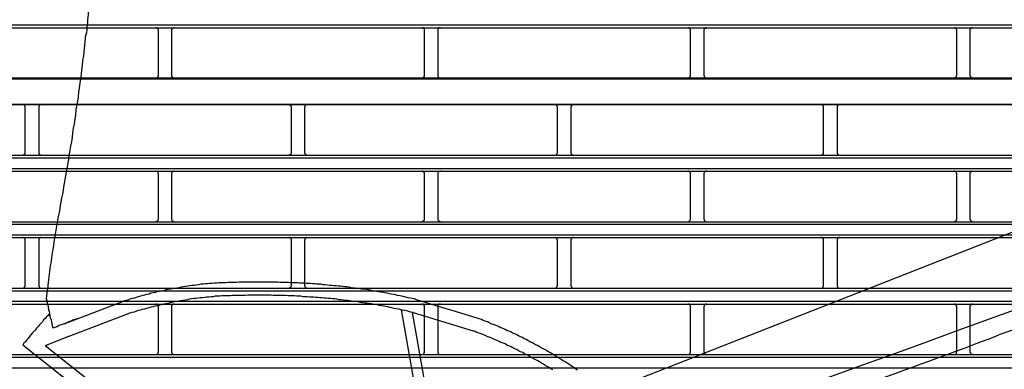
# Model space of a CAD drawing. Header units: millimetres. Extents: x 39871 to 53385, y 51832 to 57813.
# Tile 62 of 88: x 48523 to 48597, y 52780 to 52806. Entities that reach past the tile are written whole.
import ezdxf

# ---------------------------------------------------------------- set-up
doc = ezdxf.new("R2010")
doc.units = ezdxf.units.MM
doc.layers.add('AQUAREA', color=7, linetype='Continuous')

# ---------------------------------------------------------------- blocks, each defined once
blk = doc.blocks.new('SPLIT')
at = {"layer": 'AQUAREA'}
for points in [[(24529.85, -504.91), (24529.79, -505.4), (24529.72, -505.89), (24529.72, -506.38), (24529.65, -506.8), (24529.58, -507.29), (24529.5, -507.78), (24529.44, -508.27), (24529.44, -508.69), (24529.37, -509.18), (24529.3, -509.67), (24529.23, -510.16), (24529.23, -510.58), (24529.15, -511.07), (24529.09, -511.56), (24529.09, -512.05), (24529.02, -512.47), (24528.95, -512.96), (24528.95, -513.45), (24528.88, -513.94), (24528.8, -514.36)], [(24308.59, -512.47), (24877.69, -512.47)], [(24308.59, -513.03), (24877.69, -513.03)], [(24542.32, -513.52), (24542.32, -513.45), (24542.32, -513.38), (24542.25, -513.38), (24542.25, -513.31), (24542.25, -513.24), (24542.18, -513.24), (24542.18, -513.17), (24542.1, -513.1), (24542.04, -513.1), (24542.04, -513.03), (24541.97, -513.03), (24541.9, -513.03), (24541.83, -513.03)], [(24542.32, -521.92), (24542.32, -513.52)], [(24545.25, -513.03), (24545.25, -513.03), (24545.19, -513.03), (24545.12, -513.03), (24545.05, -513.03), (24545.05, -513.1), (24544.98, -513.1), (24544.9, -513.1), (24544.9, -513.17), (24544.84, -513.17), (24544.84, -513.24), (24544.84, -513.31), (24544.77, -513.31), (24544.77, -513.38), (24544.77, -513.45), (24544.77, -513.52)], [(24544.77, -513.52), (24544.77, -521.92)], [(24591.88, -513.52), (24591.88, -513.45), (24591.88, -513.38), (24591.88, -513.31), (24591.88, -513.24), (24591.8, -513.24), (24591.8, -513.17), (24591.74, -513.17), (24591.74, -513.1), (24591.67, -513.1), (24591.67, -513.03), (24591.6, -513.03), (24591.53, -513.03), (24591.45, -513.03), (24591.39, -513.03)], [(24591.88, -521.92), (24591.88, -513.52)], [(24594.89, -513.03), (24594.89, -513.03), (24594.82, -513.03), (24594.75, -513.03), (24594.68, -513.03), (24594.6, -513.03), (24594.6, -513.1), (24594.54, -513.1), (24594.54, -513.17), (24594.47, -513.17), (24594.47, -513.24), (24594.4, -513.24), (24594.4, -513.31), (24594.4, -513.38), (24594.4, -513.45), (24594.4, -513.52)], [(24594.4, -513.52), (24594.4, -521.92)], [(24641.51, -513.52), (24641.51, -513.45), (24641.51, -513.38), (24641.51, -513.31), (24641.44, -513.31), (24641.44, -513.24), (24641.44, -513.17), (24641.37, -513.17), (24641.37, -513.1), (24641.3, -513.1), (24641.23, -513.1), (24641.23, -513.03), (24641.16, -513.03), (24641.09, -513.03), (24641.02, -513.03)], [(24641.51, -521.92), (24641.51, -513.52)], [(24644.45, -513.03), (24644.45, -513.03), (24644.38, -513.03), (24644.31, -513.03), (24644.24, -513.03), (24644.24, -513.1), (24644.17, -513.1), (24644.1, -513.17), (24644.1, -513.24), (24644.03, -513.24), (24644.03, -513.31), (24644.03, -513.38), (24643.96, -513.38), (24643.96, -513.45), (24643.96, -513.52)], [(24643.96, -513.52), (24643.96, -521.92)], [(24691.14, -513.52), (24691.14, -513.45), (24691.14, -513.38), (24691.07, -513.38), (24691.07, -513.31), (24691.07, -513.24), (24691, -513.24), (24691, -513.17), (24690.93, -513.1), (24690.86, -513.1), (24690.86, -513.03), (24690.79, -513.03), (24690.72, -513.03), (24690.65, -513.03)], [(24691.14, -521.92), (24691.14, -513.52)], [(24694.08, -513.03), (24694.08, -513.03), (24694.01, -513.03), (24693.94, -513.03), (24693.87, -513.03), (24693.87, -513.1), (24693.8, -513.1), (24693.73, -513.1), (24693.73, -513.17), (24693.66, -513.17), (24693.66, -513.24), (24693.66, -513.31), (24693.59, -513.31), (24693.59, -513.38), (24693.59, -513.45), (24693.59, -513.52)], [(24693.59, -513.52), (24693.59, -521.92)], [(24528.39, -518.28), (24528.8, -514.36)], [(24526, -535.15), (24526.15, -534.31), (24526.29, -533.47), (24526.35, -532.63), (24526.5, -531.79), (24526.64, -530.95), (24526.78, -530.11), (24526.92, -529.27), (24526.99, -528.43), (24527.13, -527.59), (24527.27, -526.75), (24527.4, -525.91), (24527.48, -525.07), (24527.62, -524.23), (24527.75, -523.39), (24527.83, -522.55), (24527.97, -521.71), (24528.04, -520.87), (24528.18, -520.03), (24528.25, -519.12), (24528.39, -518.28)], [(24308.59, -522.41), (24877.69, -522.41)], [(24308.59, -522.55), (24877.69, -522.55)], [(24541.83, -522.41), (24541.83, -522.41), (24541.9, -522.41), (24541.97, -522.41), (24542.04, -522.34), (24542.1, -522.34), (24542.1, -522.27), (24542.18, -522.27), (24542.18, -522.2), (24542.25, -522.2), (24542.25, -522.13), (24542.25, -522.06), (24542.32, -521.99), (24542.32, -521.92)], [(24544.77, -521.92), (24544.77, -521.92), (24544.77, -521.99), (24544.77, -522.06), (24544.84, -522.13), (24544.84, -522.2), (24544.9, -522.2), (24544.9, -522.27), (24544.98, -522.27), (24544.98, -522.34), (24545.05, -522.34), (24545.05, -522.41), (24545.12, -522.41), (24545.19, -522.41), (24545.25, -522.41)], [(24591.39, -522.41), (24591.39, -522.41), (24591.45, -522.41), (24591.53, -522.41), (24591.6, -522.41), (24591.6, -522.34), (24591.67, -522.34), (24591.74, -522.34), (24591.74, -522.27), (24591.8, -522.27), (24591.8, -522.2), (24591.8, -522.13), (24591.88, -522.13), (24591.88, -522.06), (24591.88, -521.99), (24591.88, -521.92)], [(24594.4, -521.92), (24594.4, -521.92), (24594.4, -521.99), (24594.4, -522.06), (24594.4, -522.13), (24594.47, -522.13), (24594.47, -522.2), (24594.47, -522.27), (24594.54, -522.27), (24594.54, -522.34), (24594.6, -522.34), (24594.68, -522.34), (24594.68, -522.41), (24594.75, -522.41), (24594.82, -522.41), (24594.89, -522.41)], [(24641.02, -522.41), (24641.02, -522.41), (24641.09, -522.41), (24641.16, -522.41), (24641.23, -522.41), (24641.23, -522.34), (24641.3, -522.34), (24641.3, -522.27), (24641.37, -522.27), (24641.37, -522.2), (24641.44, -522.2), (24641.44, -522.13), (24641.51, -522.06), (24641.51, -521.99), (24641.51, -521.92)], [(24643.96, -521.92), (24643.96, -521.92), (24643.96, -521.99), (24644.03, -521.99), (24644.03, -522.06), (24644.03, -522.13), (24644.03, -522.2), (24644.1, -522.2), (24644.1, -522.27), (24644.17, -522.27), (24644.17, -522.34), (24644.24, -522.34), (24644.31, -522.41), (24644.38, -522.41), (24644.45, -522.41)], [(24690.65, -522.41), (24690.65, -522.41), (24690.72, -522.41), (24690.79, -522.41), (24690.86, -522.34), (24690.93, -522.34), (24690.93, -522.27), (24691, -522.27), (24691, -522.2), (24691.07, -522.2), (24691.07, -522.13), (24691.07, -522.06), (24691.07, -521.99), (24691.14, -521.99), (24691.14, -521.92)], [(24693.59, -521.92), (24693.59, -521.92), (24693.59, -521.99), (24693.59, -522.06), (24693.66, -522.13), (24693.66, -522.2), (24693.73, -522.2), (24693.73, -522.27), (24693.8, -522.27), (24693.8, -522.34), (24693.87, -522.34), (24693.87, -522.41), (24693.94, -522.41), (24694.01, -522.41), (24694.08, -522.41)], [(24308.59, -527.31), (24877.69, -527.31)], [(24308.59, -527.38), (24877.69, -527.38)], [(24517.47, -527.87), (24517.47, -527.87), (24517.47, -527.8), (24517.47, -527.73), (24517.47, -527.66), (24517.4, -527.66), (24517.4, -527.59), (24517.4, -527.52), (24517.33, -527.52), (24517.33, -527.45), (24517.25, -527.45), (24517.19, -527.45), (24517.19, -527.38), (24517.12, -527.38), (24517.05, -527.38), (24516.98, -527.38)], [(24517.47, -536.34), (24517.47, -527.87)], [(24520.48, -527.38), (24520.48, -527.38), (24520.4, -527.38), (24520.34, -527.38), (24520.27, -527.38), (24520.27, -527.45), (24520.2, -527.45), (24520.13, -527.52), (24520.05, -527.52), (24520.05, -527.59), (24520.05, -527.66), (24519.99, -527.66), (24519.99, -527.73), (24519.99, -527.8), (24519.99, -527.87)], [(24519.99, -527.87), (24519.99, -536.34)], [(24567.1, -527.87), (24567.1, -527.87), (24567.1, -527.8), (24567.1, -527.73), (24567.03, -527.73), (24567.03, -527.66), (24567.03, -527.59), (24566.95, -527.59), (24566.95, -527.52), (24566.89, -527.52), (24566.89, -527.45), (24566.82, -527.45), (24566.75, -527.38), (24566.68, -527.38), (24566.6, -527.38)], [(24567.1, -536.34), (24567.1, -527.87)], [(24570.04, -527.38), (24570.04, -527.38), (24569.97, -527.38), (24569.9, -527.38), (24569.9, -527.45), (24569.83, -527.45), (24569.75, -527.45), (24569.75, -527.52), (24569.69, -527.52), (24569.69, -527.59), (24569.62, -527.59), (24569.62, -527.66), (24569.62, -527.73), (24569.62, -527.8), (24569.55, -527.8), (24569.55, -527.87)], [(24569.55, -527.87), (24569.55, -536.34)], [(24616.73, -527.87), (24616.73, -527.87), (24616.73, -527.8), (24616.66, -527.8), (24616.66, -527.73), (24616.66, -527.66), (24616.66, -527.59), (24616.59, -527.59), (24616.59, -527.52), (24616.52, -527.52), (24616.52, -527.45), (24616.45, -527.45), (24616.38, -527.45), (24616.38, -527.38), (24616.31, -527.38), (24616.24, -527.38)], [(24616.73, -536.34), (24616.73, -527.87)], [(24619.67, -527.38), (24619.67, -527.38), (24619.6, -527.38), (24619.53, -527.38), (24619.46, -527.45), (24619.39, -527.45), (24619.39, -527.52), (24619.32, -527.52), (24619.32, -527.59), (24619.25, -527.59), (24619.25, -527.66), (24619.25, -527.73), (24619.18, -527.73), (24619.18, -527.8), (24619.18, -527.87)], [(24619.18, -527.87), (24619.18, -536.34)], [(24666.29, -527.87), (24666.29, -527.87), (24666.29, -527.8), (24666.29, -527.73), (24666.29, -527.66), (24666.22, -527.66), (24666.22, -527.59), (24666.22, -527.52), (24666.15, -527.52), (24666.08, -527.45), (24666.01, -527.45), (24666.01, -527.38), (24665.94, -527.38), (24665.87, -527.38), (24665.8, -527.38)], [(24666.29, -536.34), (24666.29, -527.87)], [(24669.3, -527.38), (24669.3, -527.38), (24669.23, -527.38), (24669.16, -527.38), (24669.09, -527.38), (24669.09, -527.45), (24669.02, -527.45), (24668.95, -527.52), (24668.88, -527.52), (24668.88, -527.59), (24668.88, -527.66), (24668.81, -527.66), (24668.81, -527.73), (24668.81, -527.8), (24668.81, -527.87)], [(24668.81, -527.87), (24668.81, -536.34)], [(24523.55, -548.94), (24523.7, -548.24), (24523.84, -547.54), (24523.98, -546.84), (24524.05, -546.14), (24524.19, -545.51), (24524.33, -544.81), (24524.47, -544.11), (24524.6, -543.41), (24524.68, -542.71), (24524.82, -542.08), (24524.95, -541.38), (24525.03, -540.68), (24525.17, -539.98), (24525.3, -539.28), (24525.45, -538.65), (24525.52, -537.95), (24525.65, -537.25), (24525.73, -536.55), (24525.87, -535.85), (24526, -535.15)], [(24742.52, -535.08), (24625.27, -581.14)], [(24308.59, -536.83), (24877.69, -536.83)], [(24308.59, -537.32), (24877.69, -537.32)], [(24516.98, -536.83), (24516.98, -536.83), (24517.05, -536.83), (24517.12, -536.83), (24517.12, -536.76), (24517.19, -536.76), (24517.25, -536.76), (24517.25, -536.69), (24517.33, -536.69), (24517.33, -536.62), (24517.4, -536.62), (24517.4, -536.55), (24517.47, -536.55), (24517.47, -536.48), (24517.47, -536.41), (24517.47, -536.34)], [(24519.99, -536.34), (24519.99, -536.34), (24519.99, -536.41), (24519.99, -536.48), (24519.99, -536.55), (24520.05, -536.55), (24520.05, -536.62), (24520.13, -536.62), (24520.13, -536.69), (24520.2, -536.69), (24520.2, -536.76), (24520.27, -536.76), (24520.34, -536.76), (24520.34, -536.83), (24520.4, -536.83), (24520.48, -536.83)], [(24566.6, -536.83), (24566.6, -536.83), (24566.68, -536.83), (24566.68, -536.76), (24566.75, -536.76), (24566.82, -536.76), (24566.89, -536.76), (24566.89, -536.69), (24566.95, -536.69), (24566.95, -536.62), (24567.03, -536.62), (24567.03, -536.55), (24567.03, -536.48), (24567.1, -536.48), (24567.1, -536.41), (24567.1, -536.34)], [(24569.55, -536.34), (24569.55, -536.34), (24569.55, -536.41), (24569.62, -536.41), (24569.62, -536.48), (24569.62, -536.55), (24569.69, -536.55), (24569.69, -536.62), (24569.69, -536.69), (24569.75, -536.69), (24569.83, -536.69), (24569.83, -536.76), (24569.9, -536.76), (24569.97, -536.76), (24569.97, -536.83), (24570.04, -536.83)], [(24616.24, -536.83), (24616.24, -536.83), (24616.31, -536.83), (24616.31, -536.76), (24616.38, -536.76), (24616.45, -536.76), (24616.52, -536.69), (24616.59, -536.69), (24616.59, -536.62), (24616.59, -536.55), (24616.66, -536.55), (24616.66, -536.48), (24616.66, -536.41), (24616.73, -536.41), (24616.73, -536.34)], [(24619.18, -536.34), (24619.18, -536.34), (24619.18, -536.41), (24619.18, -536.48), (24619.25, -536.48), (24619.25, -536.55), (24619.25, -536.62), (24619.32, -536.62), (24619.32, -536.69), (24619.39, -536.69), (24619.39, -536.76), (24619.46, -536.76), (24619.53, -536.76), (24619.6, -536.76), (24619.6, -536.83), (24619.67, -536.83)], [(24665.8, -536.83), (24665.8, -536.83), (24665.87, -536.83), (24665.94, -536.83), (24665.94, -536.76), (24666.01, -536.76), (24666.08, -536.76), (24666.08, -536.69), (24666.15, -536.69), (24666.15, -536.62), (24666.22, -536.62), (24666.22, -536.55), (24666.29, -536.55), (24666.29, -536.48), (24666.29, -536.41), (24666.29, -536.34)], [(24668.81, -536.34), (24668.81, -536.34), (24668.81, -536.41), (24668.81, -536.48), (24668.81, -536.55), (24668.88, -536.55), (24668.88, -536.62), (24668.95, -536.62), (24668.95, -536.69), (24669.02, -536.69), (24669.02, -536.76), (24669.09, -536.76), (24669.16, -536.76), (24669.16, -536.83), (24669.23, -536.83), (24669.3, -536.83)], [(24308.59, -539.28), (24877.69, -539.28)], [(24308.59, -539.77), (24877.69, -539.77)], [(24542.32, -540.26), (24542.32, -540.26), (24542.32, -540.19), (24542.25, -540.19), (24542.25, -540.12), (24542.25, -540.05), (24542.18, -539.98), (24542.18, -539.91), (24542.1, -539.91), (24542.1, -539.84), (24542.04, -539.84), (24541.97, -539.84), (24541.97, -539.77), (24541.9, -539.77), (24541.83, -539.77)], [(24542.32, -548.73), (24542.32, -540.26)], [(24545.25, -539.77), (24545.25, -539.77), (24545.19, -539.77), (24545.12, -539.77), (24545.12, -539.84), (24545.05, -539.84), (24544.98, -539.84), (24544.98, -539.91), (24544.9, -539.91), (24544.9, -539.98), (24544.84, -539.98), (24544.84, -540.05), (24544.84, -540.12), (24544.77, -540.12), (24544.77, -540.19), (24544.77, -540.26)], [(24544.77, -540.26), (24544.77, -548.73)], [(24591.88, -540.26), (24591.88, -540.26), (24591.88, -540.19), (24591.88, -540.12), (24591.88, -540.05), (24591.8, -540.05), (24591.8, -539.98), (24591.74, -539.98), (24591.74, -539.91), (24591.67, -539.91), (24591.67, -539.84), (24591.6, -539.84), (24591.53, -539.84), (24591.53, -539.77), (24591.45, -539.77), (24591.39, -539.77)], [(24591.88, -548.73), (24591.88, -540.26)], [(24594.89, -539.77), (24594.89, -539.77), (24594.82, -539.77), (24594.75, -539.77), (24594.75, -539.84), (24594.68, -539.84), (24594.6, -539.84), (24594.6, -539.91), (24594.54, -539.91), (24594.54, -539.98), (24594.47, -539.98), (24594.47, -540.05), (24594.4, -540.05), (24594.4, -540.12), (24594.4, -540.19), (24594.4, -540.26)], [(24594.4, -540.26), (24594.4, -548.73)], [(24641.51, -540.26), (24641.51, -540.26), (24641.51, -540.19), (24641.51, -540.12), (24641.44, -540.12), (24641.44, -540.05), (24641.44, -539.98), (24641.37, -539.98), (24641.37, -539.91), (24641.3, -539.91), (24641.3, -539.84), (24641.23, -539.84), (24641.16, -539.84), (24641.16, -539.77), (24641.09, -539.77), (24641.02, -539.77)], [(24641.51, -548.73), (24641.51, -540.26)], [(24644.45, -539.77), (24644.45, -539.77), (24644.38, -539.77), (24644.31, -539.77), (24644.31, -539.84), (24644.24, -539.84), (24644.17, -539.84), (24644.17, -539.91), (24644.1, -539.91), (24644.1, -539.98), (24644.03, -540.05), (24644.03, -540.12), (24644.03, -540.19), (24643.96, -540.19), (24643.96, -540.26)], [(24643.96, -540.26), (24643.96, -548.73)], [(24691.14, -540.26), (24691.14, -540.26), (24691.14, -540.19), (24691.07, -540.19), (24691.07, -540.12), (24691.07, -540.05), (24691, -539.98), (24691, -539.91), (24690.93, -539.91), (24690.93, -539.84), (24690.86, -539.84), (24690.79, -539.84), (24690.79, -539.77), (24690.72, -539.77), (24690.65, -539.77)], [(24691.14, -548.73), (24691.14, -540.26)], [(24694.08, -539.77), (24694.08, -539.77), (24694.01, -539.77), (24693.94, -539.77), (24693.94, -539.84), (24693.87, -539.84), (24693.8, -539.84), (24693.8, -539.91), (24693.73, -539.91), (24693.73, -539.98), (24693.66, -539.98), (24693.66, -540.05), (24693.66, -540.12), (24693.59, -540.12), (24693.59, -540.19), (24693.59, -540.26)], [(24693.59, -540.26), (24693.59, -548.73)], [(24541.83, -549.22), (24541.83, -549.22), (24541.9, -549.22), (24541.97, -549.22), (24541.97, -549.15), (24542.04, -549.15), (24542.1, -549.15), (24542.1, -549.08), (24542.18, -549.08), (24542.18, -549.01), (24542.25, -548.94), (24542.25, -548.87), (24542.25, -548.8), (24542.32, -548.8), (24542.32, -548.73)], [(24544.77, -548.73), (24544.77, -548.73), (24544.77, -548.8), (24544.77, -548.87), (24544.84, -548.87), (24544.84, -548.94), (24544.84, -549.01), (24544.9, -549.01), (24544.9, -549.08), (24544.98, -549.08), (24544.98, -549.15), (24545.05, -549.15), (24545.12, -549.15), (24545.12, -549.22), (24545.19, -549.22), (24545.25, -549.22)], [(24591.39, -549.22), (24591.39, -549.22), (24591.45, -549.22), (24591.53, -549.22), (24591.53, -549.15), (24591.6, -549.15), (24591.67, -549.15), (24591.67, -549.08), (24591.74, -549.08), (24591.74, -549.01), (24591.8, -549.01), (24591.8, -548.94), (24591.88, -548.94), (24591.88, -548.87), (24591.88, -548.8), (24591.88, -548.73)], [(24594.4, -548.73), (24594.4, -548.73), (24594.4, -548.8), (24594.4, -548.87), (24594.4, -548.94), (24594.47, -548.94), (24594.47, -549.01), (24594.54, -549.01), (24594.54, -549.08), (24594.6, -549.08), (24594.6, -549.15), (24594.68, -549.15), (24594.75, -549.15), (24594.75, -549.22), (24594.82, -549.22), (24594.89, -549.22)], [(24641.02, -549.22), (24641.02, -549.22), (24641.09, -549.22), (24641.16, -549.22), (24641.16, -549.15), (24641.23, -549.15), (24641.3, -549.15), (24641.3, -549.08), (24641.37, -549.08), (24641.37, -549.01), (24641.44, -549.01), (24641.44, -548.94), (24641.44, -548.87), (24641.51, -548.87), (24641.51, -548.8), (24641.51, -548.73)], [(24643.96, -548.73), (24643.96, -548.73), (24643.96, -548.8), (24644.03, -548.8), (24644.03, -548.87), (24644.03, -548.94), (24644.1, -549.01), (24644.1, -549.08), (24644.17, -549.08), (24644.17, -549.15), (24644.24, -549.15), (24644.31, -549.15), (24644.31, -549.22), (24644.38, -549.22), (24644.45, -549.22)], [(24690.65, -549.22), (24690.65, -549.22), (24690.72, -549.22), (24690.79, -549.22), (24690.79, -549.15), (24690.86, -549.15), (24690.93, -549.15), (24690.93, -549.08), (24691, -549.08), (24691, -549.01), (24691.07, -548.94), (24691.07, -548.87), (24691.07, -548.8), (24691.14, -548.8), (24691.14, -548.73)], [(24693.59, -548.73), (24693.59, -548.73), (24693.59, -548.8), (24693.59, -548.87), (24693.66, -548.87), (24693.66, -548.94), (24693.66, -549.01), (24693.73, -549.01), (24693.73, -549.08), (24693.8, -549.08), (24693.8, -549.15), (24693.87, -549.15), (24693.94, -549.15), (24693.94, -549.22), (24694.01, -549.22), (24694.08, -549.22)], [(24308.59, -549.22), (24877.69, -549.22)], [(24308.59, -549.71), (24877.69, -549.71)], [(24522.79, -553.42), (24523.55, -548.94)], [(24633.81, -590.24), (24639.55, -588.21), (24645.22, -586.18), (24650.89, -584.15), (24656.63, -582.12), (24662.3, -580.02), (24667.97, -577.99), (24673.64, -575.96), (24679.38, -573.86), (24685.05, -571.83), (24690.72, -569.73), (24696.39, -567.63), (24702.06, -565.6), (24707.8, -563.5), (24713.47, -561.4), (24719.14, -559.3), (24724.81, -557.2), (24730.48, -555.1), (24736.15, -553), (24741.82, -550.9), (24747.49, -548.8)], [(24308.59, -551.67), (24877.69, -551.67)], [(24308.59, -552.16), (24877.69, -552.16)], [(24517.47, -552.65), (24517.47, -552.65), (24517.47, -552.58), (24517.47, -552.51), (24517.47, -552.44), (24517.4, -552.44), (24517.4, -552.37), (24517.33, -552.37), (24517.33, -552.3), (24517.25, -552.3), (24517.25, -552.23), (24517.19, -552.23), (24517.12, -552.23), (24517.12, -552.16), (24517.05, -552.16), (24516.98, -552.16)], [(24520.48, -552.16), (24520.48, -552.16), (24520.4, -552.16), (24520.34, -552.16), (24520.34, -552.23), (24520.27, -552.23), (24520.2, -552.23), (24520.2, -552.3), (24520.13, -552.3), (24520.13, -552.37), (24520.05, -552.37), (24520.05, -552.44), (24519.99, -552.44), (24519.99, -552.51), (24519.99, -552.58), (24519.99, -552.65)], [(24567.1, -552.65), (24567.1, -552.65), (24567.1, -552.58), (24567.1, -552.51), (24567.03, -552.51), (24567.03, -552.44), (24567.03, -552.37), (24566.95, -552.37), (24566.95, -552.3), (24566.89, -552.3), (24566.89, -552.23), (24566.82, -552.23), (24566.75, -552.23), (24566.68, -552.23), (24566.68, -552.16), (24566.6, -552.16)], [(24570.04, -552.16), (24570.04, -552.16), (24569.97, -552.16), (24569.97, -552.23), (24569.9, -552.23), (24569.83, -552.23), (24569.83, -552.3), (24569.75, -552.3), (24569.69, -552.3), (24569.69, -552.37), (24569.69, -552.44), (24569.62, -552.44), (24569.62, -552.51), (24569.62, -552.58), (24569.55, -552.58), (24569.55, -552.65)], [(24616.73, -552.65), (24616.73, -552.65), (24616.73, -552.58), (24616.66, -552.58), (24616.66, -552.51), (24616.66, -552.44), (24616.59, -552.44), (24616.59, -552.37), (24616.59, -552.3), (24616.52, -552.3), (24616.45, -552.23), (24616.38, -552.23), (24616.31, -552.23), (24616.31, -552.16), (24616.24, -552.16)], [(24619.67, -552.16), (24619.67, -552.16), (24619.6, -552.16), (24619.6, -552.23), (24619.53, -552.23), (24619.46, -552.23), (24619.39, -552.23), (24619.39, -552.3), (24619.32, -552.3), (24619.32, -552.37), (24619.25, -552.37), (24619.25, -552.44), (24619.25, -552.51), (24619.18, -552.51), (24619.18, -552.58), (24619.18, -552.65)], [(24666.29, -552.65), (24666.29, -552.65), (24666.29, -552.58), (24666.29, -552.51), (24666.29, -552.44), (24666.22, -552.44), (24666.22, -552.37), (24666.15, -552.37), (24666.15, -552.3), (24666.08, -552.3), (24666.08, -552.23), (24666.01, -552.23), (24665.94, -552.23), (24665.94, -552.16), (24665.87, -552.16), (24665.8, -552.16)], [(24669.3, -552.16), (24669.3, -552.16), (24669.23, -552.16), (24669.16, -552.16), (24669.16, -552.23), (24669.09, -552.23), (24669.02, -552.23), (24669.02, -552.3), (24668.95, -552.3), (24668.95, -552.37), (24668.88, -552.37), (24668.88, -552.44), (24668.81, -552.44), (24668.81, -552.51), (24668.81, -552.58), (24668.81, -552.65)], [(24748.75, -552.23), (24746.23, -553.14), (24743.78, -554.05), (24741.26, -554.89), (24738.81, -555.8), (24736.29, -556.71), (24733.84, -557.62), (24731.32, -558.53), (24728.8, -559.44), (24726.35, -560.35), (24723.83, -561.26), (24721.38, -562.17), (24718.86, -563.08), (24716.41, -563.99), (24713.89, -564.9), (24711.44, -565.81), (24708.92, -566.72), (24706.47, -567.63), (24703.95, -568.54), (24701.5, -569.45), (24698.98, -570.36)], [(24517.47, -561.12), (24517.47, -552.65)], [(24519.99, -552.65), (24519.99, -561.12)], [(24522.79, -553.42), (24522.72, -553.91), (24522.65, -554.47), (24522.5, -554.96), (24522.44, -555.45), (24522.37, -555.94), (24522.3, -556.5), (24522.23, -556.99), (24522.15, -557.48), (24522.09, -557.97), (24522.02, -558.53), (24521.95, -559.02), (24521.88, -559.51), (24521.8, -560), (24521.74, -560.56), (24521.67, -561.05), (24521.67, -561.54), (24521.6, -562.03), (24521.53, -562.59), (24521.45, -563.08), (24521.39, -563.57)], [(24567.1, -561.12), (24567.1, -552.65)], [(24569.55, -552.65), (24569.55, -561.12)], [(24616.73, -561.12), (24616.73, -552.65)], [(24619.18, -552.65), (24619.18, -561.12)], [(24666.29, -561.12), (24666.29, -552.65)], [(24668.81, -552.65), (24668.81, -561.12)], [(24308.59, -561.61), (24877.69, -561.61)], [(24516.98, -561.61), (24516.98, -561.61), (24517.05, -561.61), (24517.12, -561.61), (24517.19, -561.61), (24517.19, -561.54), (24517.25, -561.54), (24517.33, -561.54), (24517.33, -561.47), (24517.4, -561.47), (24517.4, -561.4), (24517.4, -561.33), (24517.47, -561.33), (24517.47, -561.26), (24517.47, -561.19), (24517.47, -561.12)], [(24519.99, -561.12), (24519.99, -561.12), (24519.99, -561.19), (24519.99, -561.26), (24519.99, -561.33), (24520.05, -561.33), (24520.05, -561.4), (24520.05, -561.47), (24520.13, -561.47), (24520.2, -561.54), (24520.27, -561.54), (24520.27, -561.61), (24520.34, -561.61), (24520.4, -561.61), (24520.48, -561.61)], [(24548.97, -561.12), (24548.55, -561.12), (24548.13, -561.19), (24547.78, -561.26), (24547.35, -561.33), (24546.94, -561.4), (24546.52, -561.47), (24546.17, -561.54), (24545.75, -561.61), (24545.33, -561.68), (24544.9, -561.75), (24544.55, -561.82), (24544.14, -561.89), (24543.72, -561.96), (24543.3, -562.1), (24542.95, -562.17), (24542.53, -562.24), (24542.1, -562.31), (24541.75, -562.45), (24541.34, -562.52), (24540.92, -562.59), (24540.57, -562.73), (24540.15, -562.8), (24539.73, -562.94), (24539.38, -563.01), (24538.95, -563.15), (24538.54, -563.22), (24538.19, -563.36), (24537.77, -563.5), (24537.42, -563.57), (24537, -563.71), (24536.58, -563.85), (24536.23, -563.92), (24535.8, -564.06)], [(24555.69, -560.56), (24555.27, -560.56), (24554.85, -560.63), (24554.43, -560.63), (24554, -560.63), (24553.59, -560.63), (24553.17, -560.7), (24552.75, -560.7), (24552.33, -560.77), (24551.9, -560.77), (24551.49, -560.84), (24551.07, -560.84), (24550.65, -560.91), (24550.23, -560.91), (24549.8, -560.98), (24549.39, -561.05), (24548.97, -561.12)], [(24575.43, -561.19), (24575, -561.19), (24574.65, -561.12), (24574.24, -561.12), (24573.82, -561.05), (24573.4, -560.98), (24573.05, -560.98), (24572.63, -560.91), (24572.2, -560.91), (24571.79, -560.91), (24571.44, -560.84), (24571.02, -560.84), (24570.6, -560.77), (24570.18, -560.77), (24569.83, -560.77), (24569.4, -560.7), (24568.99, -560.7), (24568.57, -560.7), (24568.22, -560.63), (24567.8, -560.63), (24567.38, -560.63), (24566.95, -560.63), (24566.54, -560.56), (24566.19, -560.56), (24565.77, -560.56), (24565.35, -560.56), (24564.93, -560.56), (24564.58, -560.49), (24564.15, -560.49), (24563.74, -560.49), (24563.32, -560.49), (24562.97, -560.49), (24562.55, -560.49), (24562.13, -560.49), (24561.7, -560.49), (24561.29, -560.49), (24560.94, -560.49), (24560.52, -560.49), (24560.1, -560.49), (24559.68, -560.49), (24559.33, -560.49), (24558.9, -560.49), (24558.49, -560.49), (24558.07, -560.49), (24557.65, -560.49), (24557.3, -560.49), (24556.88, -560.56), (24556.45, -560.56), (24556.04, -560.56), (24555.69, -560.56)], [(24566.6, -561.61), (24566.6, -561.61), (24566.68, -561.61), (24566.75, -561.61), (24566.82, -561.54), (24566.89, -561.54), (24566.89, -561.47), (24566.95, -561.47), (24566.95, -561.4), (24567.03, -561.4), (24567.03, -561.33), (24567.03, -561.26), (24567.1, -561.26), (24567.1, -561.19), (24567.1, -561.12)], [(24569.55, -561.12), (24569.55, -561.12), (24569.55, -561.19), (24569.62, -561.19), (24569.62, -561.26), (24569.62, -561.33), (24569.62, -561.4), (24569.69, -561.4), (24569.69, -561.47), (24569.75, -561.47), (24569.75, -561.54), (24569.83, -561.54), (24569.9, -561.54), (24569.9, -561.61), (24569.97, -561.61), (24570.04, -561.61)], [(24590.4, -563.78), (24590.05, -563.64), (24589.64, -563.57), (24589.29, -563.5), (24588.87, -563.43), (24588.45, -563.29), (24588.1, -563.22), (24587.68, -563.15), (24587.33, -563.08), (24586.9, -563.01), (24586.49, -562.87), (24586.14, -562.8), (24585.72, -562.73), (24585.37, -562.66), (24584.95, -562.59), (24584.53, -562.52), (24584.18, -562.45), (24583.75, -562.38), (24583.34, -562.31), (24582.99, -562.24), (24582.57, -562.17), (24582.22, -562.1), (24581.8, -562.03), (24581.38, -561.96), (24581.03, -561.89), (24580.6, -561.82), (24580.19, -561.82), (24579.84, -561.75), (24579.42, -561.68), (24579, -561.61), (24578.65, -561.61), (24578.23, -561.54), (24577.8, -561.47), (24577.45, -561.4), (24577.04, -561.4), (24576.62, -561.33), (24576.27, -561.26), (24575.85, -561.26), (24575.43, -561.19)], [(24616.24, -561.61), (24616.24, -561.61), (24616.31, -561.61), (24616.38, -561.61), (24616.38, -561.54), (24616.45, -561.54), (24616.52, -561.54), (24616.52, -561.47), (24616.59, -561.47), (24616.59, -561.4), (24616.66, -561.4), (24616.66, -561.33), (24616.66, -561.26), (24616.66, -561.19), (24616.73, -561.19), (24616.73, -561.12)], [(24619.18, -561.12), (24619.18, -561.12), (24619.18, -561.19), (24619.18, -561.26), (24619.25, -561.26), (24619.25, -561.33), (24619.25, -561.4), (24619.32, -561.4), (24619.32, -561.47), (24619.39, -561.47), (24619.39, -561.54), (24619.46, -561.54), (24619.53, -561.61), (24619.6, -561.61), (24619.67, -561.61)], [(24665.8, -561.61), (24665.8, -561.61), (24665.87, -561.61), (24665.94, -561.61), (24666.01, -561.61), (24666.01, -561.54), (24666.08, -561.54), (24666.15, -561.47), (24666.22, -561.47), (24666.22, -561.4), (24666.22, -561.33), (24666.29, -561.33), (24666.29, -561.26), (24666.29, -561.19), (24666.29, -561.12)], [(24668.81, -561.12), (24668.81, -561.12), (24668.81, -561.19), (24668.81, -561.26), (24668.81, -561.33), (24668.88, -561.33), (24668.88, -561.4), (24668.88, -561.47), (24668.95, -561.47), (24669.02, -561.54), (24669.09, -561.54), (24669.09, -561.61), (24669.16, -561.61), (24669.23, -561.61), (24669.3, -561.61)], [(24308.59, -562.1), (24877.69, -562.1)], [(24555.75, -563.08), (24555.34, -563.08), (24554.92, -563.08), (24554.5, -563.08), (24554.15, -563.08), (24553.73, -563.15), (24553.3, -563.15), (24552.89, -563.15), (24552.54, -563.22), (24552.12, -563.22), (24551.7, -563.29), (24551.28, -563.29), (24550.93, -563.36), (24550.5, -563.43), (24550.09, -563.43), (24549.67, -563.5), (24549.32, -563.57)], [(24575.22, -563.64), (24574.8, -563.64), (24574.38, -563.57), (24574.03, -563.57), (24573.6, -563.5), (24573.19, -563.5), (24572.84, -563.43), (24572.42, -563.43), (24572, -563.36), (24571.65, -563.36), (24571.23, -563.29), (24570.8, -563.29), (24570.45, -563.29), (24570.04, -563.22), (24569.62, -563.22), (24569.27, -563.22), (24568.85, -563.15), (24568.43, -563.15), (24568.08, -563.15), (24567.65, -563.08), (24567.24, -563.08), (24566.89, -563.08), (24566.47, -563.08), (24566.05, -563.01), (24565.7, -563.01), (24565.28, -563.01), (24564.85, -563.01), (24564.5, -563.01), (24564.09, -563.01), (24563.67, -563.01), (24563.32, -562.94), (24562.9, -562.94), (24562.48, -562.94), (24562.13, -562.94), (24561.7, -562.94), (24561.29, -562.94), (24560.87, -562.94), (24560.52, -562.94), (24560.1, -562.94), (24559.68, -562.94), (24559.33, -562.94), (24558.9, -562.94), (24558.49, -563.01), (24558.14, -563.01), (24557.72, -563.01), (24557.3, -563.01), (24556.95, -563.01), (24556.53, -563.01), (24556.1, -563.01), (24555.75, -563.08)], [(24308.59, -564.06), (24877.69, -564.06)], [(24308.59, -564.62), (24877.69, -564.62)], [(24521.39, -563.57), (24521.53, -563.99), (24521.6, -564.41), (24521.67, -564.76), (24521.74, -565.18), (24521.8, -565.6), (24521.95, -565.95), (24522.02, -566.37), (24522.09, -566.72), (24522.15, -567.14), (24522.3, -567.56), (24522.37, -567.91), (24522.44, -568.33), (24522.58, -568.75), (24522.65, -569.1)], [(24524.75, -568.26), (24535.8, -564.06)], [(24549.32, -563.57), (24548.9, -563.57), (24548.48, -563.64), (24548.05, -563.71), (24547.7, -563.78), (24547.29, -563.85), (24546.87, -563.92), (24546.45, -563.99), (24546.1, -564.06), (24545.68, -564.13), (24545.25, -564.2), (24544.84, -564.27), (24544.49, -564.34), (24544.07, -564.48), (24543.65, -564.55), (24543.3, -564.62), (24542.88, -564.69), (24542.45, -564.83), (24542.1, -564.9), (24541.69, -564.97), (24541.27, -565.11), (24540.92, -565.18), (24540.5, -565.32), (24540.08, -565.39), (24539.73, -565.53), (24539.3, -565.6), (24538.95, -565.74), (24538.54, -565.81), (24538.12, -565.95), (24537.77, -566.09), (24537.35, -566.16), (24537, -566.3), (24536.58, -566.44)], [(24542.32, -565.11), (24542.32, -565.04), (24542.32, -564.97), (24542.25, -564.97), (24542.25, -564.9), (24542.25, -564.83), (24542.18, -564.83), (24542.18, -564.76), (24542.1, -564.69), (24542.04, -564.69), (24542.04, -564.62), (24541.97, -564.62), (24541.9, -564.62), (24541.83, -564.62)], [(24542.32, -573.51), (24542.32, -565.11)], [(24545.25, -564.62), (24545.25, -564.62), (24545.19, -564.62), (24545.12, -564.62), (24545.05, -564.62), (24545.05, -564.69), (24544.98, -564.69), (24544.9, -564.69), (24544.9, -564.76), (24544.84, -564.76), (24544.84, -564.83), (24544.84, -564.9), (24544.77, -564.9), (24544.77, -564.97), (24544.77, -565.04), (24544.77, -565.11)], [(24544.77, -565.11), (24544.77, -573.51)], [(24589.78, -566.16), (24589.35, -566.09), (24589, -565.95), (24588.59, -565.88), (24588.24, -565.81), (24587.82, -565.74), (24587.4, -565.6), (24587.05, -565.53), (24586.63, -565.46), (24586.28, -565.39), (24585.85, -565.32), (24585.44, -565.25), (24585.09, -565.11), (24584.67, -565.04), (24584.32, -564.97), (24583.9, -564.9), (24583.48, -564.83), (24583.13, -564.76), (24582.7, -564.69), (24582.29, -564.62), (24581.94, -564.55), (24581.52, -564.48), (24581.17, -564.41), (24580.75, -564.41), (24580.33, -564.34), (24579.98, -564.27), (24579.55, -564.2), (24579.14, -564.13), (24578.79, -564.13), (24578.37, -564.06), (24577.95, -563.99), (24577.6, -563.92), (24577.18, -563.92), (24576.75, -563.85), (24576.4, -563.78), (24575.99, -563.78), (24575.57, -563.71), (24575.22, -563.64)], [(24595.94, -565.46), (24590.4, -563.78)], [(24591.88, -565.11), (24591.88, -565.04), (24591.88, -564.97), (24591.88, -564.9), (24591.88, -564.83), (24591.8, -564.83), (24591.8, -564.76), (24591.74, -564.76), (24591.74, -564.69), (24591.67, -564.69), (24591.67, -564.62), (24591.6, -564.62), (24591.53, -564.62), (24591.45, -564.62), (24591.39, -564.62)], [(24591.88, -573.51), (24591.88, -565.11)], [(24594.89, -564.62), (24594.89, -564.62), (24594.82, -564.62), (24594.75, -564.62), (24594.68, -564.62), (24594.6, -564.62), (24594.6, -564.69), (24594.54, -564.69), (24594.54, -564.76), (24594.47, -564.76), (24594.47, -564.83), (24594.4, -564.83), (24594.4, -564.9), (24594.4, -564.97), (24594.4, -565.04), (24594.4, -565.11)], [(24594.4, -565.11), (24594.4, -573.51)], [(24641.51, -565.11), (24641.51, -565.04), (24641.51, -564.97), (24641.51, -564.9), (24641.44, -564.9), (24641.44, -564.83), (24641.44, -564.76), (24641.37, -564.76), (24641.37, -564.69), (24641.3, -564.69), (24641.23, -564.69), (24641.23, -564.62), (24641.16, -564.62), (24641.09, -564.62), (24641.02, -564.62)], [(24641.51, -573.51), (24641.51, -565.11)], [(24644.45, -564.62), (24644.45, -564.62), (24644.38, -564.62), (24644.31, -564.62), (24644.24, -564.62), (24644.24, -564.69), (24644.17, -564.69), (24644.1, -564.76), (24644.1, -564.83), (24644.03, -564.83), (24644.03, -564.9), (24644.03, -564.97), (24643.96, -564.97), (24643.96, -565.04), (24643.96, -565.11)], [(24643.96, -565.11), (24643.96, -573.51)], [(24691.14, -565.11), (24691.14, -565.04), (24691.14, -564.97), (24691.07, -564.97), (24691.07, -564.9), (24691.07, -564.83), (24691, -564.83), (24691, -564.76), (24690.93, -564.69), (24690.86, -564.69), (24690.86, -564.62), (24690.79, -564.62), (24690.72, -564.62), (24690.65, -564.62)], [(24691.14, -573.51), (24691.14, -565.11)], [(24694.08, -564.62), (24694.08, -564.62), (24694.01, -564.62), (24693.94, -564.62), (24693.87, -564.62), (24693.87, -564.69), (24693.8, -564.69), (24693.73, -564.69), (24693.73, -564.76), (24693.66, -564.76), (24693.66, -564.83), (24693.66, -564.9), (24693.59, -564.9), (24693.59, -564.97), (24693.59, -565.04), (24693.59, -565.11)], [(24693.59, -565.11), (24693.59, -573.51)], [(24522.02, -566.37), (24521.74, -566.72), (24521.45, -567), (24521.18, -567.28), (24520.9, -567.56), (24520.69, -567.91), (24520.4, -568.19), (24520.13, -568.47), (24519.85, -568.82), (24519.57, -569.1), (24519.35, -569.45), (24519.08, -569.73), (24518.8, -570.01), (24518.52, -570.36), (24518.3, -570.64), (24518.03, -570.99), (24517.75, -571.27), (24517.54, -571.62), (24517.25, -571.9), (24517.05, -572.25)], [(24525.65, -570.57), (24536.72, -566.37)], [(24587.54, -565.67), (24593.55, -599.55)], [(24589.64, -566.16), (24595.45, -599.2)], [(24589.78, -566.16), (24600.98, -569.59)], [(24597.06, -565.81), (24595.94, -565.46)], [(24601.75, -567.21), (24597.06, -565.81)], [(24527.34, -567.28), (24526.92, -567.42), (24526.5, -567.56), (24526.15, -567.7), (24525.73, -567.84), (24525.38, -568.05), (24524.95, -568.19), (24524.54, -568.33), (24524.19, -568.47), (24523.77, -568.61), (24523.42, -568.82), (24523, -568.96), (24522.65, -569.1)], [(24620.44, -576.94), (24620.09, -576.73), (24619.81, -576.45), (24619.46, -576.24), (24619.11, -576.03), (24618.83, -575.82), (24618.48, -575.61), (24618.13, -575.4), (24617.78, -575.19), (24617.43, -574.98), (24617.15, -574.77), (24616.8, -574.56), (24616.45, -574.35), (24616.1, -574.14), (24615.75, -573.93), (24615.4, -573.72), (24615.05, -573.51), (24614.7, -573.3), (24614.35, -573.09), (24614, -572.95), (24613.65, -572.74), (24613.3, -572.53), (24612.95, -572.32), (24612.6, -572.18), (24612.25, -571.97), (24611.9, -571.76), (24611.55, -571.62), (24611.2, -571.41), (24610.85, -571.2), (24610.5, -571.06), (24610.15, -570.85), (24609.8, -570.71), (24609.45, -570.5), (24609.1, -570.36), (24608.75, -570.15), (24608.33, -570.01), (24607.98, -569.8), (24607.63, -569.66), (24607.28, -569.52), (24606.93, -569.31), (24606.58, -569.17), (24606.16, -569.03), (24605.81, -568.82), (24605.46, -568.68), (24605.11, -568.54), (24604.69, -568.4), (24604.34, -568.26), (24603.99, -568.12), (24603.64, -567.91), (24603.22, -567.77), (24602.87, -567.63), (24602.52, -567.49), (24602.1, -567.35), (24601.75, -567.21)], [(24525.65, -570.57), (24521.18, -572.39)], [(24615.82, -576.87), (24615.47, -576.66), (24615.12, -576.45), (24614.77, -576.24), (24614.42, -576.03), (24614.07, -575.82), (24613.72, -575.61), (24613.37, -575.4), (24613.02, -575.19), (24612.67, -574.98), (24612.32, -574.84), (24611.97, -574.63), (24611.62, -574.42), (24611.27, -574.21), (24610.92, -574.07), (24610.57, -573.86), (24610.22, -573.65), (24609.8, -573.51), (24609.45, -573.3), (24609.1, -573.09), (24608.75, -572.95), (24608.4, -572.74), (24608.05, -572.6), (24607.63, -572.39), (24607.28, -572.25), (24606.93, -572.04), (24606.58, -571.9), (24606.16, -571.76), (24605.81, -571.55), (24605.46, -571.41), (24605.11, -571.27), (24604.69, -571.06), (24604.34, -570.92), (24603.99, -570.78), (24603.57, -570.64), (24603.22, -570.43), (24602.87, -570.29), (24602.45, -570.15), (24602.1, -570.01), (24601.68, -569.87), (24601.33, -569.73), (24600.98, -569.59)], [(24666.78, -582.26), (24668.39, -581.7), (24670, -581.14), (24671.61, -580.51), (24673.22, -579.95), (24674.83, -579.32), (24676.44, -578.76), (24678.05, -578.13), (24679.66, -577.57), (24681.27, -576.94), (24682.88, -576.38), (24684.49, -575.75), (24686.1, -575.19), (24687.71, -574.56), (24689.32, -574), (24690.93, -573.37), (24692.54, -572.81), (24694.15, -572.18), (24695.76, -571.55), (24697.37, -570.99), (24698.98, -570.36)], [(24555.48, -602.84), (24517.05, -572.25)], [(24559.05, -602.49), (24521.18, -572.39)], [(24308.59, -574), (24877.69, -574)], [(24541.83, -574), (24541.83, -574), (24541.9, -574), (24541.97, -574), (24542.04, -573.93), (24542.1, -573.93), (24542.1, -573.86), (24542.18, -573.86), (24542.18, -573.79), (24542.25, -573.79), (24542.25, -573.72), (24542.25, -573.65), (24542.32, -573.58), (24542.32, -573.51)], [(24544.77, -573.51), (24544.77, -573.51), (24544.77, -573.58), (24544.77, -573.65), (24544.84, -573.72), (24544.84, -573.79), (24544.9, -573.79), (24544.9, -573.86), (24544.98, -573.86), (24544.98, -573.93), (24545.05, -573.93), (24545.05, -574), (24545.12, -574), (24545.19, -574), (24545.25, -574)], [(24591.39, -574), (24591.39, -574), (24591.45, -574), (24591.53, -574), (24591.6, -574), (24591.6, -573.93), (24591.67, -573.93), (24591.74, -573.93), (24591.74, -573.86), (24591.8, -573.86), (24591.8, -573.79), (24591.8, -573.72), (24591.88, -573.72), (24591.88, -573.65), (24591.88, -573.58), (24591.88, -573.51)], [(24594.4, -573.51), (24594.4, -573.51), (24594.4, -573.58), (24594.4, -573.65), (24594.4, -573.72), (24594.47, -573.72), (24594.47, -573.79), (24594.47, -573.86), (24594.54, -573.86), (24594.54, -573.93), (24594.6, -573.93), (24594.68, -573.93), (24594.68, -574), (24594.75, -574), (24594.82, -574), (24594.89, -574)], [(24641.02, -574), (24641.02, -574), (24641.09, -574), (24641.16, -574), (24641.23, -574), (24641.23, -573.93), (24641.3, -573.93), (24641.3, -573.86), (24641.37, -573.86), (24641.37, -573.79), (24641.44, -573.79), (24641.44, -573.72), (24641.51, -573.65), (24641.51, -573.58), (24641.51, -573.51)], [(24643.96, -573.51), (24643.96, -573.51), (24643.96, -573.58), (24644.03, -573.58), (24644.03, -573.65), (24644.03, -573.72), (24644.03, -573.79), (24644.1, -573.79), (24644.1, -573.86), (24644.17, -573.86), (24644.17, -573.93), (24644.24, -573.93), (24644.31, -574), (24644.38, -574), (24644.45, -574)], [(24690.65, -574), (24690.65, -574), (24690.72, -574), (24690.79, -574), (24690.86, -573.93), (24690.93, -573.93), (24690.93, -573.86), (24691, -573.86), (24691, -573.79), (24691.07, -573.79), (24691.07, -573.72), (24691.07, -573.65), (24691.07, -573.58), (24691.14, -573.58), (24691.14, -573.51)], [(24693.59, -573.51), (24693.59, -573.51), (24693.59, -573.58), (24693.59, -573.65), (24693.66, -573.72), (24693.66, -573.79), (24693.73, -573.79), (24693.73, -573.86), (24693.8, -573.86), (24693.8, -573.93), (24693.87, -573.93), (24693.87, -574), (24693.94, -574), (24694.01, -574), (24694.08, -574)], [(24308.59, -574.49), (24877.69, -574.49)], [(24308.59, -576.52), (24877.69, -576.52)]]:
    blk.add_lwpolyline(points, dxfattribs=at)
blk.add_open_spline([(24849.6, -639.5), (24849.6, -502.51), (24738.55, -391.46), (24601.57, -391.46), (24464.58, -391.46), (24353.54, -502.51), (24353.54, -639.5), (24353.54, -776.48), (24464.58, -887.53), (24601.57, -887.53), (24738.55, -887.53), (24849.6, -776.48), (24849.6, -639.5)], degree=3, knots=[0, 0, 0, 0, 1, 1, 1, 2, 2, 2, 3, 3, 3, 4, 4, 4, 4], dxfattribs=at)

msp = doc.modelspace()

# ---------------------------------------------------------------- block references
at = {"lineweight": 13, "xscale": 0.4, "yscale": 0.4, "zscale": 0.4}
msp.add_blockref('SPLIT', (38716.626, 53010.774), dxfattribs=at)

doc.saveas('drawing.dxf')
